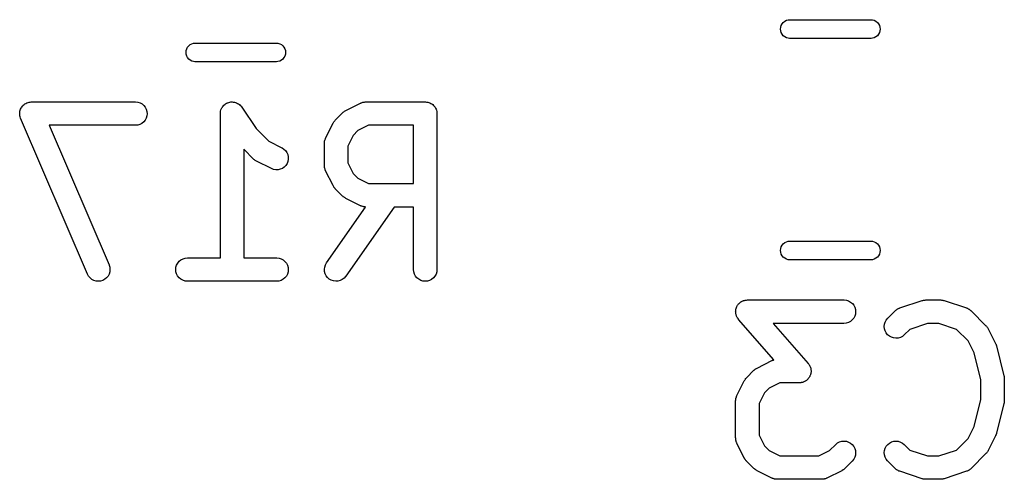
# Model space of a CAD drawing. Extents: x 0.77 to 5.19, y -2.29 to -0.61.
# Tile 10 of 41: x 1.3 to 1.54, y -1.99 to -1.87. Entities that reach past the tile are written whole.
import ezdxf

# ---------------------------------------------------------------- set-up
doc = ezdxf.new("R2010")
doc.units = 0
doc.header["$MEASUREMENT"] = 0
doc.layers.add('BLACK', color=7, linetype='CONTINUOUS')

msp = doc.modelspace()

# ---------------------------------------------------------------- linework, layer by layer
at = {"layer": 'BLACK', "linetype": 'CONTINUOUS'}
for p, q in [((1.48785, -1.87073), (1.48814, -1.87037)), ((1.48814, -1.87037), (1.4885, -1.87007)), ((1.4885, -1.87007), (1.48891, -1.86985)), ((1.48891, -1.86985), (1.48936, -1.86972)), ((1.48936, -1.86972), (1.4897, -1.86969)), ((1.4897, -1.86969), (1.5103, -1.86969)), ((1.5103, -1.86969), (1.51064, -1.86972)), ((1.51064, -1.86972), (1.51109, -1.86985)), ((1.51109, -1.86985), (1.5115, -1.87007)), ((1.5115, -1.87007), (1.51186, -1.87037)), ((1.51186, -1.87037), (1.51215, -1.87073)), ((1.48745, -1.87205), (1.48749, -1.87158)), ((1.48749, -1.87251), (1.48745, -1.87205)), ((1.48749, -1.87158), (1.48763, -1.87114)), ((1.48763, -1.87296), (1.48749, -1.87251)), ((1.48763, -1.87114), (1.48785, -1.87073)), ((1.51215, -1.87073), (1.51237, -1.87114)), ((1.51237, -1.87114), (1.51251, -1.87158)), ((1.51251, -1.87251), (1.51237, -1.87296)), ((1.51251, -1.87158), (1.51255, -1.87205)), ((1.51255, -1.87205), (1.51251, -1.87251)), ((1.48785, -1.87337), (1.48763, -1.87296)), ((1.48814, -1.87373), (1.48785, -1.87337)), ((1.4885, -1.87402), (1.48814, -1.87373)), ((1.48891, -1.87424), (1.4885, -1.87402)), ((1.48936, -1.87438), (1.48891, -1.87424)), ((1.4897, -1.87441), (1.48936, -1.87438)), ((1.5103, -1.87441), (1.4897, -1.87441)), ((1.51064, -1.87438), (1.5103, -1.87441)), ((1.51109, -1.87424), (1.51064, -1.87438)), ((1.5115, -1.87402), (1.51109, -1.87424)), ((1.51186, -1.87373), (1.5115, -1.87402)), ((1.51215, -1.87337), (1.51186, -1.87373)), ((1.51237, -1.87296), (1.51215, -1.87337)), ((1.33745, -1.87795), (1.33749, -1.87749)), ((1.33749, -1.87749), (1.33763, -1.87704)), ((1.33763, -1.87704), (1.33785, -1.87663)), ((1.33785, -1.87663), (1.33814, -1.87627)), ((1.33814, -1.87627), (1.3385, -1.87598)), ((1.3385, -1.87598), (1.33891, -1.87576)), ((1.33891, -1.87576), (1.33936, -1.87562)), ((1.33936, -1.87562), (1.3397, -1.87559)), ((1.3397, -1.87559), (1.3603, -1.87559)), ((1.3603, -1.87559), (1.36064, -1.87562)), ((1.36064, -1.87562), (1.36109, -1.87576)), ((1.36109, -1.87576), (1.3615, -1.87598)), ((1.3615, -1.87598), (1.36186, -1.87627)), ((1.36186, -1.87627), (1.36215, -1.87663)), ((1.36215, -1.87663), (1.36237, -1.87704)), ((1.36237, -1.87704), (1.36251, -1.87749)), ((1.36251, -1.87749), (1.36255, -1.87795)), ((1.33749, -1.87842), (1.33745, -1.87795)), ((1.33763, -1.87886), (1.33749, -1.87842)), ((1.33785, -1.87927), (1.33763, -1.87886)), ((1.33814, -1.87963), (1.33785, -1.87927)), ((1.3385, -1.87993), (1.33814, -1.87963)), ((1.33891, -1.88015), (1.3385, -1.87993)), ((1.33936, -1.88028), (1.33891, -1.88015)), ((1.3397, -1.88031), (1.33936, -1.88028)), ((1.3603, -1.88031), (1.3397, -1.88031)), ((1.36064, -1.88028), (1.3603, -1.88031)), ((1.36109, -1.88015), (1.36064, -1.88028)), ((1.3615, -1.87993), (1.36109, -1.88015)), ((1.36186, -1.87963), (1.3615, -1.87993)), ((1.36215, -1.87927), (1.36186, -1.87963)), ((1.36237, -1.87886), (1.36215, -1.87927)), ((1.36251, -1.87842), (1.36237, -1.87886)), ((1.36255, -1.87795), (1.36251, -1.87842)), ((1.29555, -1.89281), (1.29563, -1.89254)), ((1.29563, -1.89254), (1.29571, -1.89228)), ((1.29571, -1.89228), (1.29572, -1.89227)), ((1.29572, -1.89226), (1.29586, -1.89201)), ((1.29572, -1.89227), (1.29572, -1.89226)), ((1.29586, -1.89201), (1.29598, -1.89177)), ((1.29598, -1.89177), (1.29599, -1.89176)), ((1.29599, -1.89176), (1.296, -1.89175)), ((1.296, -1.89175), (1.29617, -1.89153)), ((1.29617, -1.89153), (1.29635, -1.89132)), ((1.29635, -1.89132), (1.29636, -1.89131)), ((1.29636, -1.89131), (1.29658, -1.89113)), ((1.29636, -1.89131), (1.29636, -1.89131)), ((1.29658, -1.89113), (1.29679, -1.89095)), ((1.29679, -1.89095), (1.2968, -1.89095)), ((1.2968, -1.89095), (1.29681, -1.89094)), ((1.29681, -1.89094), (1.29706, -1.89081)), ((1.29706, -1.89081), (1.2973, -1.89068)), ((1.2973, -1.89068), (1.29731, -1.89068)), ((1.29731, -1.89068), (1.29732, -1.89067)), ((1.29732, -1.89067), (1.29759, -1.89059)), ((1.29759, -1.89059), (1.29785, -1.89051)), ((1.29785, -1.89051), (1.29786, -1.89051)), ((1.29786, -1.89051), (1.29787, -1.8905)), ((1.29787, -1.8905), (1.29815, -1.89048)), ((1.29815, -1.89048), (1.29842, -1.89045)), ((1.29842, -1.89045), (1.29843, -1.89045)), ((1.29843, -1.89045), (1.29844, -1.89045)), ((1.29844, -1.89045), (1.32469, -1.89045)), ((1.32469, -1.89045), (1.32473, -1.89045)), ((1.32473, -1.89045), (1.3253, -1.89051)), ((1.3253, -1.89051), (1.32585, -1.89069)), ((1.32585, -1.89069), (1.32636, -1.89096)), ((1.32636, -1.89096), (1.3268, -1.89133)), ((1.3268, -1.89133), (1.32716, -1.89178)), ((1.32716, -1.89178), (1.32743, -1.89229)), ((1.32743, -1.89229), (1.32759, -1.89285)), ((1.34614, -1.89308), (1.34617, -1.89279)), ((1.34617, -1.89279), (1.34627, -1.89249)), ((1.34617, -1.89279), (1.34617, -1.89279)), ((1.34617, -1.89279), (1.34617, -1.89279)), ((1.34627, -1.89249), (1.34635, -1.89224)), ((1.34635, -1.89224), (1.34649, -1.89198)), ((1.34635, -1.89224), (1.34635, -1.89224)), ((1.34635, -1.89224), (1.34635, -1.89224)), ((1.34649, -1.89198), (1.34662, -1.89174)), ((1.34662, -1.89174), (1.34663, -1.89173)), ((1.34663, -1.89173), (1.34681, -1.89151)), ((1.34663, -1.89173), (1.34663, -1.89173)), ((1.34681, -1.89151), (1.34699, -1.89129)), ((1.34699, -1.89129), (1.347, -1.89129)), ((1.347, -1.89129), (1.34722, -1.89112)), ((1.347, -1.89129), (1.347, -1.89129)), ((1.34722, -1.89112), (1.34744, -1.89093)), ((1.34744, -1.89093), (1.34744, -1.89093)), ((1.34744, -1.89093), (1.34745, -1.89093)), ((1.34745, -1.89093), (1.34769, -1.8908)), ((1.34769, -1.8908), (1.34795, -1.89066)), ((1.34795, -1.89066), (1.34795, -1.89066)), ((1.34795, -1.89066), (1.34796, -1.89066)), ((1.34796, -1.89066), (1.34823, -1.89058)), ((1.34823, -1.89058), (1.3485, -1.8905)), ((1.3485, -1.8905), (1.34851, -1.8905)), ((1.34851, -1.8905), (1.34879, -1.89047)), ((1.34851, -1.8905), (1.34851, -1.8905)), ((1.34879, -1.89047), (1.34908, -1.89045)), ((1.34908, -1.89045), (1.34908, -1.89045)), ((1.34908, -1.89045), (1.34936, -1.89048)), ((1.34908, -1.89045), (1.34908, -1.89045)), ((1.34936, -1.89048), (1.34965, -1.89051)), ((1.34965, -1.89051), (1.34965, -1.89051)), ((1.34965, -1.89051), (1.34966, -1.89051)), ((1.34966, -1.89051), (1.34993, -1.89059)), ((1.34993, -1.89059), (1.3502, -1.89068)), ((1.3502, -1.89068), (1.3502, -1.89068)), ((1.3502, -1.89068), (1.35021, -1.89068)), ((1.35021, -1.89068), (1.35047, -1.89082)), ((1.35047, -1.89082), (1.35071, -1.89095)), ((1.35071, -1.89095), (1.35071, -1.89095)), ((1.35071, -1.89095), (1.35071, -1.89095)), ((1.35071, -1.89095), (1.35093, -1.89113)), ((1.35093, -1.89113), (1.35115, -1.89132)), ((1.35115, -1.89132), (1.35116, -1.89132)), ((1.35116, -1.89132), (1.35116, -1.89132)), ((1.35116, -1.89132), (1.35133, -1.89154)), ((1.35133, -1.89154), (1.35152, -1.89176)), ((1.35152, -1.89176), (1.35511, -1.89714)), ((1.37735, -1.89288), (1.37745, -1.8928)), ((1.37745, -1.8928), (1.3776, -1.89272)), ((1.3776, -1.89272), (1.37774, -1.89263)), ((1.37774, -1.89263), (1.38149, -1.89076)), ((1.38149, -1.89076), (1.38152, -1.89074)), ((1.38152, -1.89074), (1.38161, -1.89071)), ((1.38161, -1.89071), (1.38168, -1.89067)), ((1.38168, -1.89067), (1.38188, -1.89061)), ((1.38188, -1.89061), (1.38207, -1.89054)), ((1.38207, -1.89054), (1.38215, -1.89053)), ((1.38215, -1.89053), (1.38223, -1.8905)), ((1.38223, -1.8905), (1.38244, -1.89048)), ((1.38244, -1.89048), (1.38264, -1.89045)), ((1.38264, -1.89045), (1.38272, -1.89046)), ((1.38272, -1.89046), (1.38281, -1.89045)), ((1.38281, -1.89045), (1.39781, -1.89045)), ((1.39781, -1.89045), (1.39783, -1.89045)), ((1.39783, -1.89045), (1.39783, -1.89045)), ((1.39783, -1.89045), (1.39783, -1.89045)), ((1.39783, -1.89045), (1.39785, -1.89045)), ((1.39785, -1.89045), (1.39813, -1.89048)), ((1.39813, -1.89048), (1.3984, -1.89051)), ((1.3984, -1.89051), (1.39841, -1.89051)), ((1.39841, -1.89051), (1.39842, -1.89051)), ((1.39842, -1.89051), (1.39868, -1.8906)), ((1.39868, -1.8906), (1.39895, -1.89068)), ((1.39895, -1.89068), (1.39896, -1.89068)), ((1.39896, -1.89068), (1.39897, -1.89069)), ((1.39897, -1.89069), (1.39921, -1.89082)), ((1.39921, -1.89082), (1.39946, -1.89095)), ((1.39946, -1.89095), (1.39947, -1.89096)), ((1.39947, -1.89096), (1.39947, -1.89096)), ((1.39947, -1.89096), (1.39969, -1.89114)), ((1.39969, -1.89114), (1.3999, -1.89132)), ((1.3999, -1.89132), (1.39991, -1.89133)), ((1.39991, -1.89133), (1.39992, -1.89133)), ((1.39992, -1.89133), (1.40009, -1.89155)), ((1.40009, -1.89155), (1.40027, -1.89177)), ((1.40027, -1.89177), (1.40027, -1.89178)), ((1.40027, -1.89178), (1.40028, -1.89178)), ((1.40028, -1.89178), (1.40041, -1.89203)), ((1.40041, -1.89203), (1.40054, -1.89228)), ((1.40054, -1.89228), (1.40054, -1.89229)), ((1.40054, -1.89229), (1.40054, -1.89229)), ((1.40054, -1.89229), (1.40062, -1.89256)), ((1.40062, -1.89256), (1.4007, -1.89283)), ((1.29549, -1.89338), (1.29552, -1.89311)), ((1.29549, -1.89339), (1.29549, -1.89338)), ((1.29549, -1.8934), (1.29549, -1.89339)), ((1.29552, -1.89368), (1.29549, -1.8934)), ((1.29552, -1.89311), (1.29555, -1.89283)), ((1.29554, -1.89395), (1.29552, -1.89368)), ((1.29555, -1.89396), (1.29554, -1.89395)), ((1.29555, -1.89282), (1.29555, -1.89281)), ((1.29555, -1.89283), (1.29555, -1.89282)), ((1.29555, -1.89397), (1.29555, -1.89396)), ((1.29563, -1.89424), (1.29555, -1.89397)), ((1.29571, -1.89451), (1.29563, -1.89424)), ((1.29571, -1.89452), (1.29571, -1.89451)), ((1.29571, -1.89453), (1.29571, -1.89452)), ((1.29573, -1.89456), (1.29571, -1.89453)), ((1.3126, -1.93393), (1.29573, -1.89456)), ((1.32714, -1.89505), (1.32677, -1.8955)), ((1.32741, -1.89455), (1.32714, -1.89505)), ((1.32758, -1.89399), (1.32741, -1.89455)), ((1.32764, -1.89342), (1.32758, -1.89399)), ((1.32759, -1.89285), (1.32764, -1.89342)), ((1.34611, -1.89336), (1.34614, -1.89308)), ((1.34611, -1.8934), (1.34611, -1.89336)), ((1.34611, -1.89336), (1.34611, -1.89336)), ((1.34611, -1.89336), (1.34611, -1.89336)), ((1.34611, -1.89336), (1.34611, -1.89336)), ((1.34611, -1.92982), (1.34611, -1.8934)), ((1.37488, -1.89531), (1.37499, -1.89519)), ((1.37499, -1.89519), (1.3751, -1.89506)), ((1.3751, -1.89506), (1.37697, -1.89319)), ((1.37697, -1.89319), (1.377, -1.89316)), ((1.377, -1.89316), (1.37713, -1.89306)), ((1.37713, -1.89306), (1.37725, -1.89294)), ((1.37725, -1.89294), (1.37735, -1.89288)), ((1.4007, -1.89283), (1.4007, -1.89284)), ((1.4007, -1.89284), (1.40071, -1.89285)), ((1.40071, -1.89285), (1.40073, -1.89312)), ((1.40073, -1.89312), (1.40076, -1.8934)), ((1.40076, -1.8934), (1.40076, -1.93277)), ((1.32469, -1.89635), (1.30292, -1.89635)), ((1.30292, -1.89635), (1.31803, -1.93161)), ((1.32526, -1.8963), (1.32469, -1.89635)), ((1.32582, -1.89613), (1.32526, -1.8963)), ((1.32632, -1.89586), (1.32582, -1.89613)), ((1.32677, -1.8955), (1.32632, -1.89586)), ((1.35511, -1.89714), (1.35831, -1.90035)), ((1.37267, -1.89958), (1.37454, -1.89583)), ((1.37454, -1.89583), (1.37456, -1.89579)), ((1.37456, -1.89579), (1.37465, -1.89565)), ((1.37465, -1.89565), (1.37473, -1.89551)), ((1.37473, -1.89551), (1.37481, -1.89541)), ((1.37481, -1.89541), (1.37488, -1.89531)), ((1.38081, -1.8977), (1.37961, -1.8989)), ((1.38351, -1.89635), (1.38081, -1.8977)), ((1.39485, -1.89635), (1.38351, -1.89635)), ((1.39485, -1.91107), (1.39485, -1.89635)), ((1.37242, -1.90029), (1.37245, -1.9002)), ((1.37245, -1.9002), (1.37246, -1.90012)), ((1.37246, -1.90012), (1.37253, -1.89993)), ((1.37253, -1.89993), (1.3726, -1.89974)), ((1.3726, -1.89974), (1.37264, -1.89966)), ((1.37264, -1.89966), (1.37267, -1.89958)), ((1.37961, -1.8989), (1.37826, -1.9016)), ((1.35447, -1.90486), (1.35202, -1.9024)), ((1.35202, -1.9024), (1.35202, -1.92982)), ((1.35831, -1.90035), (1.36163, -1.90201)), ((1.36163, -1.90201), (1.36167, -1.90203)), ((1.36167, -1.90203), (1.36215, -1.90234)), ((1.36215, -1.90234), (1.36257, -1.90274)), ((1.36257, -1.90274), (1.36289, -1.90322)), ((1.37236, -1.90069), (1.3724, -1.90049)), ((1.37237, -1.90077), (1.37236, -1.90069)), ((1.37236, -1.90086), (1.37237, -1.90077)), ((1.37236, -1.9009), (1.37236, -1.90086)), ((1.37236, -1.90652), (1.37236, -1.9009)), ((1.3724, -1.90049), (1.37242, -1.90029)), ((1.37826, -1.9016), (1.37826, -1.90583)), ((1.3546, -1.90497), (1.35447, -1.90486)), ((1.35472, -1.90508), (1.3546, -1.90497)), ((1.35482, -1.90515), (1.35472, -1.90508)), ((1.35492, -1.90523), (1.35482, -1.90515)), ((1.36289, -1.90322), (1.36312, -1.90375)), ((1.36312, -1.90375), (1.36324, -1.90431)), ((1.36325, -1.90488), (1.36315, -1.90545)), ((1.36324, -1.90431), (1.36325, -1.90488)), ((1.35507, -1.90531), (1.35492, -1.90523)), ((1.3552, -1.9054), (1.35507, -1.90531)), ((1.35524, -1.90542), (1.3552, -1.9054)), ((1.35899, -1.90729), (1.35524, -1.90542)), ((1.35953, -1.9075), (1.35899, -1.90729)), ((1.3601, -1.90759), (1.35953, -1.9075)), ((1.36067, -1.90758), (1.3601, -1.90759)), ((1.36124, -1.90745), (1.36067, -1.90758)), ((1.36176, -1.90722), (1.36124, -1.90745)), ((1.36223, -1.90689), (1.36176, -1.90722)), ((1.36263, -1.90647), (1.36223, -1.90689)), ((1.36294, -1.90599), (1.36263, -1.90647)), ((1.36315, -1.90545), (1.36294, -1.90599)), ((1.37237, -1.90661), (1.37236, -1.90652)), ((1.37236, -1.9067), (1.37237, -1.90661)), ((1.37239, -1.9069), (1.37236, -1.9067)), ((1.37241, -1.9071), (1.37239, -1.9069)), ((1.37244, -1.90718), (1.37241, -1.9071)), ((1.37245, -1.90727), (1.37244, -1.90718)), ((1.37252, -1.90746), (1.37245, -1.90727)), ((1.37258, -1.90765), (1.37252, -1.90746)), ((1.37262, -1.90773), (1.37258, -1.90765)), ((1.37826, -1.90583), (1.37961, -1.90852)), ((1.37265, -1.90781), (1.37262, -1.90773)), ((1.37267, -1.90784), (1.37265, -1.90781)), ((1.37454, -1.91159), (1.37267, -1.90784)), ((1.37961, -1.90852), (1.38081, -1.90972)), ((1.38081, -1.90972), (1.38351, -1.91107)), ((1.37463, -1.91173), (1.37454, -1.91159)), ((1.37471, -1.91188), (1.37463, -1.91173)), ((1.37478, -1.91198), (1.37471, -1.91188)), ((1.37485, -1.91208), (1.37478, -1.91198)), ((1.37496, -1.9122), (1.37485, -1.91208)), ((1.37507, -1.91233), (1.37496, -1.9122)), ((1.3751, -1.91236), (1.37507, -1.91233)), ((1.37697, -1.91424), (1.3751, -1.91236)), ((1.38351, -1.91107), (1.39485, -1.91107)), ((1.3771, -1.91434), (1.37697, -1.91424)), ((1.37722, -1.91446), (1.3771, -1.91434)), ((1.37732, -1.91452), (1.37722, -1.91446)), ((1.37742, -1.9146), (1.37732, -1.91452)), ((1.37756, -1.91468), (1.37742, -1.9146)), ((1.3777, -1.91477), (1.37756, -1.91468)), ((1.37774, -1.91479), (1.3777, -1.91477)), ((1.38149, -1.91666), (1.37774, -1.91479)), ((1.37289, -1.93108), (1.38276, -1.91698)), ((1.38997, -1.91698), (1.37773, -1.93446)), ((1.38157, -1.9167), (1.38149, -1.91666)), ((1.38165, -1.91674), (1.38157, -1.9167)), ((1.38184, -1.9168), (1.38165, -1.91674)), ((1.38203, -1.91687), (1.38184, -1.9168)), ((1.38211, -1.91689), (1.38203, -1.91687)), ((1.38219, -1.91691), (1.38211, -1.91689)), ((1.38239, -1.91693), (1.38219, -1.91691)), ((1.38259, -1.91697), (1.38239, -1.91693)), ((1.38268, -1.91697), (1.38259, -1.91697)), ((1.38276, -1.91698), (1.38268, -1.91697)), ((1.39485, -1.91698), (1.38997, -1.91698)), ((1.39485, -1.93277), (1.39485, -1.91698)), ((1.48745, -1.92795), (1.48749, -1.92749)), ((1.48749, -1.92749), (1.48763, -1.92704)), ((1.48763, -1.92704), (1.48785, -1.92663)), ((1.48785, -1.92663), (1.48814, -1.92627)), ((1.48814, -1.92627), (1.4885, -1.92598)), ((1.4885, -1.92598), (1.48891, -1.92576)), ((1.48891, -1.92576), (1.48936, -1.92562)), ((1.48936, -1.92562), (1.4897, -1.92559)), ((1.4897, -1.92559), (1.5103, -1.92559)), ((1.5103, -1.92559), (1.51064, -1.92562)), ((1.51064, -1.92562), (1.51109, -1.92576)), ((1.51109, -1.92576), (1.5115, -1.92598)), ((1.5115, -1.92598), (1.51186, -1.92627)), ((1.51186, -1.92627), (1.51215, -1.92663)), ((1.51215, -1.92663), (1.51237, -1.92704)), ((1.51237, -1.92704), (1.51251, -1.92749)), ((1.51251, -1.92749), (1.51255, -1.92795)), ((1.33618, -1.93031), (1.33669, -1.93004)), ((1.33669, -1.93004), (1.33724, -1.92987)), ((1.33724, -1.92987), (1.33781, -1.92982)), ((1.33781, -1.92982), (1.34611, -1.92982)), ((1.35202, -1.92982), (1.36031, -1.92982)), ((1.36031, -1.92982), (1.36035, -1.92982)), ((1.36035, -1.92982), (1.36093, -1.92988)), ((1.36093, -1.92988), (1.36147, -1.93006)), ((1.36147, -1.93006), (1.36198, -1.93033)), ((1.48749, -1.92842), (1.48745, -1.92795)), ((1.48763, -1.92886), (1.48749, -1.92842)), ((1.48785, -1.92927), (1.48763, -1.92886)), ((1.48814, -1.92963), (1.48785, -1.92927)), ((1.4885, -1.92993), (1.48814, -1.92963)), ((1.48891, -1.93015), (1.4885, -1.92993)), ((1.5115, -1.92993), (1.51109, -1.93015)), ((1.51186, -1.92963), (1.5115, -1.92993)), ((1.51215, -1.92927), (1.51186, -1.92963)), ((1.51237, -1.92886), (1.51215, -1.92927)), ((1.51251, -1.92842), (1.51237, -1.92886)), ((1.51255, -1.92795), (1.51251, -1.92842)), ((1.31803, -1.93161), (1.31805, -1.93165)), ((1.31805, -1.93165), (1.31821, -1.9322)), ((1.31821, -1.9322), (1.31827, -1.93277)), ((1.33486, -1.93275), (1.33492, -1.93218)), ((1.33492, -1.93218), (1.33509, -1.93163)), ((1.33509, -1.93163), (1.33537, -1.93112)), ((1.33537, -1.93112), (1.33573, -1.93068)), ((1.33573, -1.93068), (1.33618, -1.93031)), ((1.36198, -1.93033), (1.36242, -1.9307)), ((1.36242, -1.9307), (1.36278, -1.93115)), ((1.36278, -1.93115), (1.36305, -1.93166)), ((1.36305, -1.93166), (1.36321, -1.93222)), ((1.36321, -1.93222), (1.36326, -1.93279)), ((1.37236, -1.9327), (1.37243, -1.93213)), ((1.37243, -1.93213), (1.37261, -1.93158)), ((1.37261, -1.93158), (1.37289, -1.93108)), ((1.48936, -1.93028), (1.48891, -1.93015)), ((1.4897, -1.93031), (1.48936, -1.93028)), ((1.5103, -1.93031), (1.4897, -1.93031)), ((1.51064, -1.93028), (1.5103, -1.93031)), ((1.51109, -1.93015), (1.51064, -1.93028)), ((1.31288, -1.93444), (1.3126, -1.93393)), ((1.31325, -1.93488), (1.31288, -1.93444)), ((1.3137, -1.93524), (1.31325, -1.93488)), ((1.31741, -1.93485), (1.31697, -1.93522)), ((1.31778, -1.9344), (1.31741, -1.93485)), ((1.31805, -1.9339), (1.31778, -1.9344)), ((1.31821, -1.93334), (1.31805, -1.9339)), ((1.31827, -1.93277), (1.31821, -1.93334)), ((1.33491, -1.93332), (1.33486, -1.93275)), ((1.33508, -1.93388), (1.33491, -1.93332)), ((1.33534, -1.93439), (1.33508, -1.93388)), ((1.3357, -1.93484), (1.33534, -1.93439)), ((1.33615, -1.93521), (1.3357, -1.93484)), ((1.36239, -1.93487), (1.36195, -1.93523)), ((1.36276, -1.93442), (1.36239, -1.93487)), ((1.36303, -1.93392), (1.36276, -1.93442)), ((1.3632, -1.93336), (1.36303, -1.93392)), ((1.36326, -1.93279), (1.3632, -1.93336)), ((1.3724, -1.93327), (1.37236, -1.9327)), ((1.37255, -1.93383), (1.3724, -1.93327)), ((1.37281, -1.93434), (1.37255, -1.93383)), ((1.37316, -1.9348), (1.37281, -1.93434)), ((1.3736, -1.93518), (1.37316, -1.9348)), ((1.37732, -1.93493), (1.37687, -1.93528)), ((1.3777, -1.9345), (1.37732, -1.93493)), ((1.37773, -1.93446), (1.3777, -1.9345)), ((1.39491, -1.93334), (1.39485, -1.93277)), ((1.39508, -1.9339), (1.39491, -1.93334)), ((1.39535, -1.9344), (1.39508, -1.9339)), ((1.39571, -1.93485), (1.39535, -1.9344)), ((1.39616, -1.93522), (1.39571, -1.93485)), ((1.39987, -1.93488), (1.39942, -1.93524)), ((1.40024, -1.93444), (1.39987, -1.93488)), ((1.40052, -1.93393), (1.40024, -1.93444)), ((1.40069, -1.93338), (1.40052, -1.93393)), ((1.40076, -1.93281), (1.40069, -1.93338)), ((1.40076, -1.93277), (1.40076, -1.93281)), ((1.31421, -1.93551), (1.3137, -1.93524)), ((1.31476, -1.93567), (1.31421, -1.93551)), ((1.31534, -1.93572), (1.31476, -1.93567)), ((1.31591, -1.93566), (1.31534, -1.93572)), ((1.31646, -1.93549), (1.31591, -1.93566)), ((1.31697, -1.93522), (1.31646, -1.93549)), ((1.33665, -1.93548), (1.33615, -1.93521)), ((1.3372, -1.93566), (1.33665, -1.93548)), ((1.33777, -1.93572), (1.3372, -1.93566)), ((1.33781, -1.93572), (1.33777, -1.93572)), ((1.36031, -1.93572), (1.33781, -1.93572)), ((1.36088, -1.93567), (1.36031, -1.93572)), ((1.36144, -1.9355), (1.36088, -1.93567)), ((1.36195, -1.93523), (1.36144, -1.9355)), ((1.3741, -1.93546), (1.3736, -1.93518)), ((1.37465, -1.93565), (1.3741, -1.93546)), ((1.37522, -1.93572), (1.37465, -1.93565)), ((1.37579, -1.93568), (1.37522, -1.93572)), ((1.37635, -1.93553), (1.37579, -1.93568)), ((1.37687, -1.93528), (1.37635, -1.93553)), ((1.39666, -1.93549), (1.39616, -1.93522)), ((1.39721, -1.93566), (1.39666, -1.93549)), ((1.39779, -1.93572), (1.39721, -1.93566)), ((1.39836, -1.93567), (1.39779, -1.93572)), ((1.39891, -1.93551), (1.39836, -1.93567)), ((1.39942, -1.93524), (1.39891, -1.93551)), ((1.47622, -1.94261), (1.47629, -1.94243)), ((1.47629, -1.94243), (1.47634, -1.94226)), ((1.47634, -1.94226), (1.47639, -1.94217)), ((1.47639, -1.94217), (1.47643, -1.94207)), ((1.47643, -1.94207), (1.47653, -1.94191)), ((1.47653, -1.94191), (1.47662, -1.94175)), ((1.47662, -1.94175), (1.47668, -1.94167)), ((1.47668, -1.94167), (1.47674, -1.94158)), ((1.47674, -1.94158), (1.47687, -1.94145)), ((1.47687, -1.94145), (1.47699, -1.94131)), ((1.47699, -1.94131), (1.47707, -1.94124)), ((1.47707, -1.94124), (1.47714, -1.94117)), ((1.47714, -1.94117), (1.47729, -1.94106)), ((1.47729, -1.94106), (1.47743, -1.94094)), ((1.47743, -1.94094), (1.47752, -1.94089)), ((1.47752, -1.94089), (1.47761, -1.94083)), ((1.47761, -1.94083), (1.47778, -1.94076)), ((1.47778, -1.94076), (1.47794, -1.94067)), ((1.47794, -1.94067), (1.47804, -1.94064)), ((1.47804, -1.94064), (1.47813, -1.9406)), ((1.47813, -1.9406), (1.47832, -1.94056)), ((1.47832, -1.94056), (1.47849, -1.9405)), ((1.47849, -1.9405), (1.4786, -1.94049)), ((1.4786, -1.94049), (1.4787, -1.94047)), ((1.4787, -1.94047), (1.47888, -1.94047)), ((1.47888, -1.94047), (1.47907, -1.94045)), ((1.47907, -1.94045), (1.50344, -1.94045)), ((1.50344, -1.94045), (1.50348, -1.94045)), ((1.50348, -1.94045), (1.50405, -1.94051)), ((1.50405, -1.94051), (1.5046, -1.94069)), ((1.5046, -1.94069), (1.50511, -1.94096)), ((1.50511, -1.94096), (1.50555, -1.94133)), ((1.50555, -1.94133), (1.50591, -1.94178)), ((1.50591, -1.94178), (1.50618, -1.94229)), ((1.50618, -1.94229), (1.50634, -1.94285)), ((1.51742, -1.94251), (1.5175, -1.94247)), ((1.5175, -1.94247), (1.52313, -1.9406)), ((1.52313, -1.9406), (1.52317, -1.94059)), ((1.52317, -1.94059), (1.52333, -1.94055)), ((1.52333, -1.94055), (1.52349, -1.9405)), ((1.52349, -1.9405), (1.52361, -1.94049)), ((1.52361, -1.94049), (1.52373, -1.94047)), ((1.52373, -1.94047), (1.5239, -1.94046)), ((1.5239, -1.94046), (1.52406, -1.94045)), ((1.52406, -1.94045), (1.52781, -1.94045)), ((1.52781, -1.94045), (1.52785, -1.94045)), ((1.52785, -1.94045), (1.52802, -1.94047)), ((1.52802, -1.94047), (1.52818, -1.94047)), ((1.52818, -1.94047), (1.5283, -1.9405)), ((1.5283, -1.9405), (1.52842, -1.94051)), ((1.52842, -1.94051), (1.52858, -1.94056)), ((1.52858, -1.94056), (1.52874, -1.9406)), ((1.52874, -1.9406), (1.53437, -1.94247)), ((1.53437, -1.94247), (1.53441, -1.94249)), ((1.47611, -1.94338), (1.47612, -1.94328)), ((1.47613, -1.94356), (1.47611, -1.94338)), ((1.47612, -1.94317), (1.47615, -1.94299)), ((1.47612, -1.94328), (1.47612, -1.94317)), ((1.47613, -1.94375), (1.47613, -1.94356)), ((1.47616, -1.94385), (1.47613, -1.94375)), ((1.47615, -1.94299), (1.47617, -1.94281)), ((1.47617, -1.94395), (1.47616, -1.94385)), ((1.47617, -1.94281), (1.4762, -1.94271)), ((1.47622, -1.94413), (1.47617, -1.94395)), ((1.4762, -1.94271), (1.47622, -1.94261)), ((1.47626, -1.94431), (1.47622, -1.94413)), ((1.4763, -1.94441), (1.47626, -1.94431)), ((1.47633, -1.94451), (1.4763, -1.94441)), ((1.47641, -1.94467), (1.47633, -1.94451)), ((1.47649, -1.94484), (1.47641, -1.94467)), ((1.47655, -1.94493), (1.47649, -1.94484)), ((1.4766, -1.94502), (1.47655, -1.94493)), ((1.50616, -1.94455), (1.50589, -1.94505)), ((1.50633, -1.94399), (1.50616, -1.94455)), ((1.50639, -1.94342), (1.50633, -1.94399)), ((1.50634, -1.94285), (1.50639, -1.94342)), ((1.51447, -1.94506), (1.51635, -1.94319)), ((1.51635, -1.94319), (1.51638, -1.94316)), ((1.51638, -1.94316), (1.51645, -1.9431)), ((1.51645, -1.9431), (1.51651, -1.94304)), ((1.51651, -1.94304), (1.51667, -1.94293)), ((1.51667, -1.94293), (1.51683, -1.9428)), ((1.51683, -1.9428), (1.51691, -1.94276)), ((1.51691, -1.94276), (1.51698, -1.94271)), ((1.51698, -1.94271), (1.51716, -1.94263)), ((1.51716, -1.94263), (1.51734, -1.94253)), ((1.51734, -1.94253), (1.51742, -1.94251)), ((1.53441, -1.94249), (1.53449, -1.94252)), ((1.53449, -1.94252), (1.53457, -1.94255)), ((1.53457, -1.94255), (1.53475, -1.94265)), ((1.53475, -1.94265), (1.53493, -1.94273)), ((1.53493, -1.94273), (1.535, -1.94278)), ((1.535, -1.94278), (1.53508, -1.94282)), ((1.53508, -1.94282), (1.53523, -1.94295)), ((1.53523, -1.94295), (1.5354, -1.94307)), ((1.5354, -1.94307), (1.53546, -1.94313)), ((1.53546, -1.94313), (1.53552, -1.94319)), ((1.53552, -1.94319), (1.53927, -1.94694)), ((1.47671, -1.94516), (1.4766, -1.94502)), ((1.47682, -1.94531), (1.47671, -1.94516)), ((1.47684, -1.94535), (1.47682, -1.94531)), ((1.48578, -1.95556), (1.47684, -1.94535)), ((1.50344, -1.94635), (1.48557, -1.94635)), ((1.48557, -1.94635), (1.49441, -1.95645)), ((1.50401, -1.9463), (1.50344, -1.94635)), ((1.50456, -1.94613), (1.50401, -1.9463)), ((1.50507, -1.94586), (1.50456, -1.94613)), ((1.50552, -1.9455), (1.50507, -1.94586)), ((1.50589, -1.94505), (1.50552, -1.9455)), ((1.51361, -1.94714), (1.51367, -1.94657)), ((1.51366, -1.94771), (1.51361, -1.94714)), ((1.51367, -1.94657), (1.51384, -1.94602)), ((1.51384, -1.94602), (1.51411, -1.94551)), ((1.51411, -1.94551), (1.51447, -1.94506)), ((1.52454, -1.94635), (1.52003, -1.94786)), ((1.52733, -1.94635), (1.52454, -1.94635)), ((1.53184, -1.94786), (1.52733, -1.94635)), ((1.53927, -1.94694), (1.5393, -1.94697)), ((1.5393, -1.94697), (1.5394, -1.9471)), ((1.5394, -1.9471), (1.53952, -1.94722)), ((1.53952, -1.94722), (1.53958, -1.94732)), ((1.53958, -1.94732), (1.53966, -1.94742)), ((1.53966, -1.94742), (1.53974, -1.94756)), ((1.51383, -1.94827), (1.51366, -1.94771)), ((1.5141, -1.94878), (1.51383, -1.94827)), ((1.51446, -1.94922), (1.5141, -1.94878)), ((1.5149, -1.94959), (1.51446, -1.94922)), ((1.51541, -1.94987), (1.5149, -1.94959)), ((1.51596, -1.95004), (1.51541, -1.94987)), ((1.51766, -1.94989), (1.5171, -1.95005)), ((1.51817, -1.94963), (1.51766, -1.94989)), ((1.51862, -1.94927), (1.51817, -1.94963)), ((1.51865, -1.94924), (1.51862, -1.94927)), ((1.52003, -1.94786), (1.51865, -1.94924)), ((1.53476, -1.95077), (1.53184, -1.94786)), ((1.53974, -1.94756), (1.53983, -1.9477)), ((1.53983, -1.9477), (1.5417, -1.95145)), ((1.51653, -1.9501), (1.51596, -1.95004)), ((1.5171, -1.95005), (1.51653, -1.9501)), ((1.53627, -1.95381), (1.53476, -1.95077)), ((1.5417, -1.95145), (1.54172, -1.95149)), ((1.54172, -1.95149), (1.54172, -1.9515)), ((1.54172, -1.9515), (1.54173, -1.95152)), ((1.54173, -1.95152), (1.54182, -1.95178)), ((1.54182, -1.95178), (1.54192, -1.95203)), ((1.54192, -1.95203), (1.54192, -1.95205)), ((1.54192, -1.95205), (1.54192, -1.95206)), ((1.54192, -1.95206), (1.5438, -1.95956)), ((1.53798, -1.96064), (1.53627, -1.95381)), ((1.4815, -1.95763), (1.48524, -1.95576)), ((1.48524, -1.95576), (1.48528, -1.95574)), ((1.48528, -1.95574), (1.48536, -1.95571)), ((1.48536, -1.95571), (1.48544, -1.95567)), ((1.48544, -1.95567), (1.48563, -1.95561)), ((1.48563, -1.95561), (1.48578, -1.95556)), ((1.49441, -1.95645), (1.49444, -1.95649)), ((1.49444, -1.95649), (1.49454, -1.95664)), ((1.49454, -1.95664), (1.49466, -1.95678)), ((1.49466, -1.95678), (1.49471, -1.95687)), ((1.49471, -1.95687), (1.49477, -1.95696)), ((1.49477, -1.95696), (1.49484, -1.95713)), ((1.49484, -1.95713), (1.49493, -1.95729)), ((1.49493, -1.95729), (1.49496, -1.95739)), ((1.49496, -1.95739), (1.495, -1.95749)), ((1.47885, -1.96006), (1.48073, -1.95819)), ((1.48073, -1.95819), (1.48076, -1.95816)), ((1.48076, -1.95816), (1.48089, -1.95805)), ((1.48089, -1.95805), (1.48101, -1.95794)), ((1.48101, -1.95794), (1.48111, -1.95787)), ((1.48111, -1.95787), (1.48121, -1.9578)), ((1.48121, -1.9578), (1.48135, -1.95772)), ((1.48135, -1.95772), (1.4815, -1.95763)), ((1.49482, -1.95973), (1.49473, -1.95989)), ((1.49486, -1.95963), (1.49482, -1.95973)), ((1.49491, -1.95954), (1.49486, -1.95963)), ((1.49497, -1.95937), (1.49491, -1.95954)), ((1.49503, -1.95919), (1.49497, -1.95937)), ((1.495, -1.95749), (1.49504, -1.95767)), ((1.49505, -1.95909), (1.49503, -1.95919)), ((1.49504, -1.95767), (1.49509, -1.95785)), ((1.49508, -1.95899), (1.49505, -1.95909)), ((1.4951, -1.95881), (1.49508, -1.95899)), ((1.49509, -1.95785), (1.4951, -1.95795)), ((1.4951, -1.95795), (1.49512, -1.95805)), ((1.49513, -1.95863), (1.4951, -1.95881)), ((1.49512, -1.95805), (1.49513, -1.95824)), ((1.49513, -1.95824), (1.49514, -1.95842)), ((1.49514, -1.95842), (1.49513, -1.95852)), ((1.49513, -1.95852), (1.49513, -1.95863)), ((1.5438, -1.95956), (1.54381, -1.9596)), ((1.54381, -1.9596), (1.54381, -1.95965)), ((1.54381, -1.95965), (1.54383, -1.9597)), ((1.54383, -1.9597), (1.54385, -1.95994)), ((1.47643, -1.96458), (1.4783, -1.96083)), ((1.4783, -1.96083), (1.47832, -1.96079)), ((1.47832, -1.96079), (1.47841, -1.96065)), ((1.47841, -1.96065), (1.47849, -1.96051)), ((1.47849, -1.96051), (1.47857, -1.96041)), ((1.47857, -1.96041), (1.47863, -1.96031)), ((1.47863, -1.96031), (1.47875, -1.96019)), ((1.47875, -1.96019), (1.47885, -1.96006)), ((1.48726, -1.96135), (1.48456, -1.9627)), ((1.49219, -1.96135), (1.48726, -1.96135)), ((1.49237, -1.96133), (1.49219, -1.96135)), ((1.49256, -1.96133), (1.49237, -1.96133)), ((1.49266, -1.96131), (1.49256, -1.96133)), ((1.49276, -1.9613), (1.49266, -1.96131)), ((1.49294, -1.96124), (1.49276, -1.9613)), ((1.49312, -1.9612), (1.49294, -1.96124)), ((1.49322, -1.96116), (1.49312, -1.9612)), ((1.49331, -1.96113), (1.49322, -1.96116)), ((1.49348, -1.96104), (1.49331, -1.96113)), ((1.49365, -1.96097), (1.49348, -1.96104)), ((1.49373, -1.96091), (1.49365, -1.96097)), ((1.49382, -1.96086), (1.49373, -1.96091)), ((1.49397, -1.96074), (1.49382, -1.96086)), ((1.49412, -1.96063), (1.49397, -1.96074)), ((1.49419, -1.96056), (1.49412, -1.96063)), ((1.49427, -1.96049), (1.49419, -1.96056)), ((1.49439, -1.96035), (1.49427, -1.96049)), ((1.49452, -1.96022), (1.49439, -1.96035)), ((1.49457, -1.96013), (1.49452, -1.96022)), ((1.49464, -1.96005), (1.49457, -1.96013)), ((1.49473, -1.95989), (1.49464, -1.96005)), ((1.53798, -1.96553), (1.53798, -1.96064)), ((1.54385, -1.95994), (1.54388, -1.96017)), ((1.54388, -1.96017), (1.54388, -1.96022)), ((1.54388, -1.96022), (1.54389, -1.96027)), ((1.54389, -1.96027), (1.54389, -1.9659)), ((1.47629, -1.96493), (1.47635, -1.96473)), ((1.47635, -1.96473), (1.47639, -1.96466)), ((1.47639, -1.96466), (1.47643, -1.96458)), ((1.48337, -1.9639), (1.48202, -1.9666)), ((1.48456, -1.9627), (1.48337, -1.9639)), ((1.47611, -1.96586), (1.47612, -1.96577)), ((1.47611, -1.9659), (1.47611, -1.96586)), ((1.47611, -1.97527), (1.47611, -1.9659)), ((1.47612, -1.96568), (1.47616, -1.96548)), ((1.47612, -1.96577), (1.47612, -1.96568)), ((1.47616, -1.96548), (1.47618, -1.96528)), ((1.47618, -1.96528), (1.4762, -1.9652)), ((1.4762, -1.9652), (1.47622, -1.96512)), ((1.47622, -1.96512), (1.47629, -1.96493)), ((1.48202, -1.9666), (1.48202, -1.97457)), ((1.53627, -1.97237), (1.53798, -1.96553)), ((1.5438, -1.96661), (1.54192, -1.97411)), ((1.54381, -1.96656), (1.5438, -1.96661)), ((1.54382, -1.96651), (1.54381, -1.96656)), ((1.54385, -1.96628), (1.54382, -1.96651)), ((1.54388, -1.96604), (1.54385, -1.96628)), ((1.54389, -1.96594), (1.54388, -1.96599)), ((1.54388, -1.96599), (1.54388, -1.96604)), ((1.54389, -1.9659), (1.54389, -1.96594)), ((1.48202, -1.97457), (1.48337, -1.97727)), ((1.53476, -1.9754), (1.53627, -1.97237)), ((1.5417, -1.97472), (1.53983, -1.97847)), ((1.54171, -1.97469), (1.5417, -1.9747)), ((1.5417, -1.9747), (1.5417, -1.97472)), ((1.54181, -1.97444), (1.54171, -1.97469)), ((1.54191, -1.97418), (1.54181, -1.97444)), ((1.54192, -1.97411), (1.54191, -1.97415)), ((1.54191, -1.97415), (1.54191, -1.97417)), ((1.54191, -1.97417), (1.54191, -1.97418)), ((1.47612, -1.97536), (1.47611, -1.97527)), ((1.47612, -1.97545), (1.47612, -1.97536)), ((1.47615, -1.97564), (1.47612, -1.97545)), ((1.47617, -1.97585), (1.47615, -1.97564)), ((1.47619, -1.97593), (1.47617, -1.97585)), ((1.47621, -1.97601), (1.47619, -1.97593)), ((1.47628, -1.9762), (1.47621, -1.97601)), ((1.47634, -1.9764), (1.47628, -1.9762)), ((1.47638, -1.97647), (1.47634, -1.9764)), ((1.47641, -1.97656), (1.47638, -1.97647)), ((1.47643, -1.97659), (1.47641, -1.97656)), ((1.4783, -1.98034), (1.47643, -1.97659)), ((1.49981, -1.97847), (1.50135, -1.97693)), ((1.50135, -1.97693), (1.50138, -1.9769)), ((1.50138, -1.9769), (1.50183, -1.97654)), ((1.50183, -1.97654), (1.50234, -1.97628)), ((1.50234, -1.97628), (1.5029, -1.97612)), ((1.5029, -1.97612), (1.50347, -1.97607)), ((1.50347, -1.97607), (1.50404, -1.97613)), ((1.50404, -1.97613), (1.50459, -1.9763)), ((1.50459, -1.9763), (1.5051, -1.97658)), ((1.5051, -1.97658), (1.50554, -1.97695)), ((1.50554, -1.97695), (1.5059, -1.9774)), ((1.51412, -1.97736), (1.51449, -1.97692)), ((1.51449, -1.97692), (1.51494, -1.97656)), ((1.51494, -1.97656), (1.51545, -1.97629)), ((1.51545, -1.97629), (1.516, -1.97612)), ((1.516, -1.97612), (1.51657, -1.97607)), ((1.51657, -1.97607), (1.51715, -1.97613)), ((1.51715, -1.97613), (1.5177, -1.9763)), ((1.5177, -1.9763), (1.5182, -1.97657)), ((1.5182, -1.97657), (1.51865, -1.97693)), ((1.51865, -1.97693), (1.52003, -1.97832)), ((1.53184, -1.97832), (1.53476, -1.9754)), ((1.48337, -1.97727), (1.48456, -1.97847)), ((1.48456, -1.97847), (1.48726, -1.97982)), ((1.49712, -1.97982), (1.49981, -1.97847)), ((1.5059, -1.9774), (1.50617, -1.97791)), ((1.50633, -1.97961), (1.50616, -1.98016)), ((1.50617, -1.97791), (1.50634, -1.97846)), ((1.50639, -1.97903), (1.50633, -1.97961)), ((1.50634, -1.97846), (1.50639, -1.97903)), ((1.51361, -1.97899), (1.51367, -1.97842)), ((1.51366, -1.97956), (1.51361, -1.97899)), ((1.51382, -1.98012), (1.51366, -1.97956)), ((1.51367, -1.97842), (1.51384, -1.97787)), ((1.51384, -1.97787), (1.51412, -1.97736)), ((1.52003, -1.97832), (1.52454, -1.97982)), ((1.52733, -1.97982), (1.53184, -1.97832)), ((1.53927, -1.97923), (1.53552, -1.98298)), ((1.53938, -1.97911), (1.53927, -1.97923)), ((1.53949, -1.97899), (1.53938, -1.97911)), ((1.53956, -1.97888), (1.53949, -1.97899)), ((1.53964, -1.97879), (1.53956, -1.97888)), ((1.53972, -1.97864), (1.53964, -1.97879)), ((1.53981, -1.9785), (1.53972, -1.97864)), ((1.53983, -1.97847), (1.53981, -1.9785)), ((1.47839, -1.98048), (1.4783, -1.98034)), ((1.47846, -1.98063), (1.47839, -1.98048)), ((1.47854, -1.98073), (1.47846, -1.98063)), ((1.47861, -1.98083), (1.47854, -1.98073)), ((1.47872, -1.98095), (1.47861, -1.98083)), ((1.47882, -1.98108), (1.47872, -1.98095)), ((1.47885, -1.98111), (1.47882, -1.98108)), ((1.48073, -1.98298), (1.47885, -1.98111)), ((1.48726, -1.97982), (1.49712, -1.97982)), ((1.50553, -1.98111), (1.50365, -1.98298)), ((1.50589, -1.98066), (1.50553, -1.98111)), ((1.50616, -1.98016), (1.50589, -1.98066)), ((1.51409, -1.98063), (1.51382, -1.98012)), ((1.51444, -1.98108), (1.51409, -1.98063)), ((1.51447, -1.98111), (1.51444, -1.98108)), ((1.51635, -1.98298), (1.51447, -1.98111)), ((1.52454, -1.97982), (1.52733, -1.97982)), ((1.48086, -1.98309), (1.48073, -1.98298)), ((1.48098, -1.9832), (1.48086, -1.98309)), ((1.48108, -1.98327), (1.48098, -1.9832)), ((1.48117, -1.98335), (1.48108, -1.98327)), ((1.48132, -1.98343), (1.48117, -1.98335)), ((1.48146, -1.98352), (1.48132, -1.98343)), ((1.4815, -1.98354), (1.48146, -1.98352)), ((1.48524, -1.98541), (1.4815, -1.98354)), ((1.50288, -1.98354), (1.49913, -1.98541)), ((1.50302, -1.98345), (1.50288, -1.98354)), ((1.50317, -1.98337), (1.50302, -1.98345)), ((1.50327, -1.9833), (1.50317, -1.98337)), ((1.50337, -1.98323), (1.50327, -1.9833)), ((1.50349, -1.98312), (1.50337, -1.98323)), ((1.50362, -1.98301), (1.50349, -1.98312)), ((1.50365, -1.98298), (1.50362, -1.98301)), ((1.51642, -1.98304), (1.51635, -1.98298)), ((1.51647, -1.9831), (1.51642, -1.98304)), ((1.51664, -1.98322), (1.51647, -1.9831)), ((1.51679, -1.98335), (1.51664, -1.98322)), ((1.51687, -1.98339), (1.51679, -1.98335)), ((1.51694, -1.98344), (1.51687, -1.98339)), ((1.51712, -1.98353), (1.51694, -1.98344)), ((1.5173, -1.98362), (1.51712, -1.98353)), ((1.51738, -1.98365), (1.5173, -1.98362)), ((1.51746, -1.98368), (1.51738, -1.98365)), ((1.5175, -1.9837), (1.51746, -1.98368)), ((1.52313, -1.98557), (1.5175, -1.9837)), ((1.53437, -1.9837), (1.52874, -1.98557)), ((1.53445, -1.98366), (1.53437, -1.9837)), ((1.53453, -1.98364), (1.53445, -1.98366)), ((1.53471, -1.98354), (1.53453, -1.98364)), ((1.53489, -1.98346), (1.53471, -1.98354)), ((1.53497, -1.98341), (1.53489, -1.98346)), ((1.53504, -1.98337), (1.53497, -1.98341)), ((1.5352, -1.98325), (1.53504, -1.98337)), ((1.53537, -1.98313), (1.5352, -1.98325)), ((1.53543, -1.98307), (1.53537, -1.98313)), ((1.53549, -1.98301), (1.53543, -1.98307)), ((1.53552, -1.98298), (1.53549, -1.98301)), ((1.48533, -1.98544), (1.48524, -1.98541)), ((1.4854, -1.98548), (1.48533, -1.98544)), ((1.48559, -1.98555), (1.4854, -1.98548)), ((1.48578, -1.98562), (1.48559, -1.98555)), ((1.48587, -1.98563), (1.48578, -1.98562)), ((1.48595, -1.98566), (1.48587, -1.98563)), ((1.48615, -1.98568), (1.48595, -1.98566)), ((1.48635, -1.98572), (1.48615, -1.98568)), ((1.48644, -1.98571), (1.48635, -1.98572)), ((1.48652, -1.98572), (1.48644, -1.98571)), ((1.48657, -1.98572), (1.48652, -1.98572)), ((1.49781, -1.98572), (1.48657, -1.98572)), ((1.4979, -1.98572), (1.49781, -1.98572)), ((1.49799, -1.98572), (1.4979, -1.98572)), ((1.49819, -1.98569), (1.49799, -1.98572)), ((1.49839, -1.98567), (1.49819, -1.98569)), ((1.49847, -1.98564), (1.49839, -1.98567)), ((1.49856, -1.98563), (1.49847, -1.98564)), ((1.49875, -1.98556), (1.49856, -1.98563)), ((1.49894, -1.9855), (1.49875, -1.98556)), ((1.49902, -1.98546), (1.49894, -1.9855)), ((1.4991, -1.98543), (1.49902, -1.98546)), ((1.49913, -1.98541), (1.4991, -1.98543)), ((1.52329, -1.98561), (1.52313, -1.98557)), ((1.52345, -1.98566), (1.52329, -1.98561)), ((1.52357, -1.98567), (1.52345, -1.98566)), ((1.52369, -1.9857), (1.52357, -1.98567)), ((1.52385, -1.9857), (1.52369, -1.9857)), ((1.52402, -1.98572), (1.52385, -1.9857)), ((1.52406, -1.98572), (1.52402, -1.98572)), ((1.52781, -1.98572), (1.52406, -1.98572)), ((1.52798, -1.98571), (1.52781, -1.98572)), ((1.52814, -1.98571), (1.52798, -1.98571)), ((1.52826, -1.98568), (1.52814, -1.98571)), ((1.52838, -1.98567), (1.52826, -1.98568)), ((1.52854, -1.98562), (1.52838, -1.98567)), ((1.5287, -1.98558), (1.52854, -1.98562)), ((1.52874, -1.98557), (1.5287, -1.98558))]:
    msp.add_line(p, q, dxfattribs=at)

doc.saveas('drawing.dxf')
